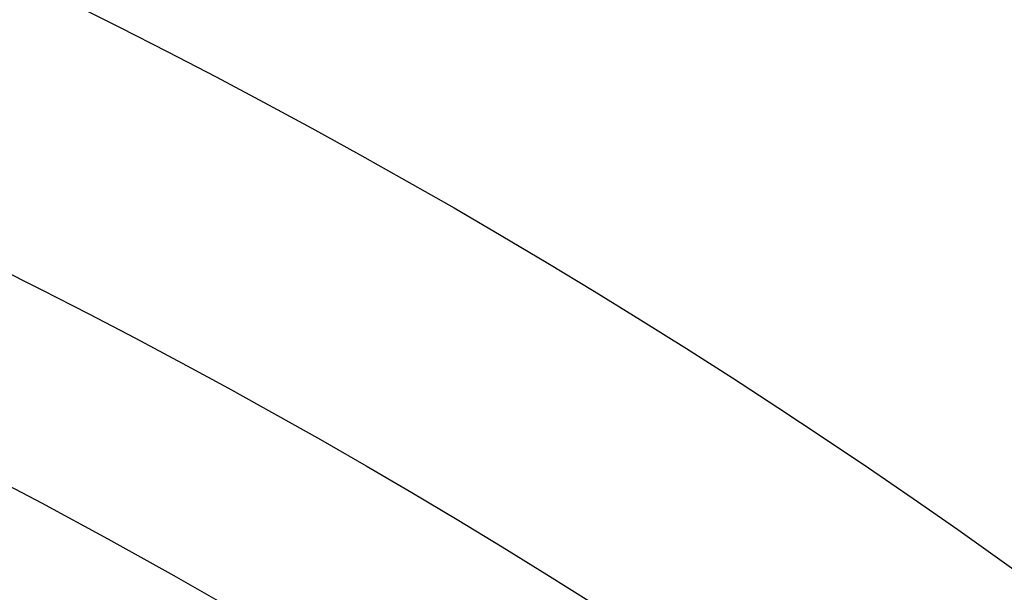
# Model space of a CAD drawing. Extents: x 16051 to 17254, y -2088 to -1046.
# Tile 24 of 62: x 16672.48 to 16679.38, y -1667.23 to -1663.22. Entities that reach past the tile are written whole.
import ezdxf

# ---------------------------------------------------------------- set-up
doc = ezdxf.new("R2010")
doc.units = 0
doc.layers.get('0').update_dxf_attribs({"linetype": 'CONTINUOUS'})
doc.layers.add('COLOR', color=7, linetype='CONTINUOUS')

msp = doc.modelspace()

# ---------------------------------------------------------------- linework, layer by layer
at = {"extrusion": (-0.2249510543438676, 1.452188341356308e-14, 0.9743700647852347)}
msp.add_lwpolyline([(1664.039516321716, 16302.87175722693), (1663.564101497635, 16302.53663956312), (1663.09093803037, 16302.1974482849), (1662.620075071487, 16301.85420677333), (1662.151561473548, 16301.50693923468), (1661.685445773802, 16301.15567069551), (1661.221776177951, 16300.80042699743), (1660.760600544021, 16300.44123479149), (1660.301966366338, 16300.07812153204), (1659.84592075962, 16299.71111547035), (1659.3925104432, 16299.34024564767), (1658.941781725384, 16298.96554188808), (1658.493780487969, 16298.58703479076), (1658.048552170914, 16298.20475572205), (1657.606141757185, 16297.81873680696), (1657.166593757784, 16297.42901092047), (1656.729952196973, 16297.03561167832), (1656.296260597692, 16296.63857342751), (1655.865561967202, 16296.2379312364), (1655.437898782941, 16295.83372088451), (1655.01331297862, 16295.42597885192), (1654.591845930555, 16295.0147423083), (1654.173538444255, 16294.60004910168), (1653.75843074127, 16294.18193774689), (1653.346562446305, 16293.76044741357), (1652.937972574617, 16293.33561791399), (1652.532699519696, 16292.90748969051), (1652.130781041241, 16292.47610380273), (1651.732254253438, 16292.0415019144), (1651.337155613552, 16291.60372627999), (1650.94552091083, 16291.16281973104), (1650.557385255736, 16290.71882566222), (1650.172783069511, 16290.27178801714), (1649.79174807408, 16289.82175127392), (1649.414313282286, 16289.36876043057), (1649.040510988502, 16288.91286099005), (1648.670372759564, 16288.45409894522), (1648.303929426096, 16287.99252076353), (1647.941211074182, 16287.52817337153), (1647.582247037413, 16287.0611041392), (1647.227065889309, 16286.59136086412), (1646.875695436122, 16286.1189917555), (1646.528162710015, 16285.64404541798), (1646.184493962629, 16285.16657083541), (1645.84471465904, 16284.6866173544), (1645.508849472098, 16284.20423466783), (1645.176922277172, 16283.71947279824), (1644.848956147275, 16283.23238208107), (1644.524973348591, 16282.74301314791), (1644.204995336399, 16282.25141690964), (1643.889042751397, 16281.75764453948), (1643.577135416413, 16281.26174745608), (1643.269292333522, 16280.76377730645), (1642.965531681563, 16280.26378594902), (1642.665870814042, 16279.76182543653), (1642.370326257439, 16279.25794799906), (1642.078913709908, 16278.752206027), (1641.791648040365, 16278.24465205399), (1641.508543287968, 16277.73533874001), (1641.229612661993, 16277.22431885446), (1640.954868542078, 16276.71164525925), (1640.684322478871, 16276.19737089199), (1640.417985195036, 16275.6815487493), (1640.155866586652, 16275.16423187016), (1639.897975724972, 16274.64547331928), (1639.644320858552, 16274.12532617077), (1639.394909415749, 16273.6038434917), (1639.149748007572, 16273.08107832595), (1638.90884243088, 16272.55708367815), (1638.672197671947, 16272.0319124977), (1638.439817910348, 16271.50561766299), (1638.211706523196, 16270.97825196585), (1637.987866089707, 16270.449868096), (1637.768298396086, 16269.92051862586), (1637.553004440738, 16269.39025599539), (1637.341984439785, 16268.85913249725), (1637.135237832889, 16268.32720026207), (1636.932763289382, 16267.79451124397), (1636.734558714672, 16267.26111720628), (1636.540621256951, 16266.72706970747), (1636.350947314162, 16266.19242008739), (1636.165532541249, 16265.65721945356), (1635.984371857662, 16265.12151866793), (1635.807459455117, 16264.5853683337), (1635.6347888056, 16264.04881878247), (1635.466352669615, 16263.51192006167), (1635.302143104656, 16262.97472192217), (1635.142151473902, 16262.43727380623), (1634.986368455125, 16261.89962483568), (1634.834784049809, 16261.36182380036), (1634.68738759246, 16260.8239191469), (1634.544167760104, 16260.28595896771), (1634.405112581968, 16259.74799099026), (1634.270209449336, 16259.21006256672), (1634.139445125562, 16258.67222066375), (1634.012805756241, 16258.13451185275), (1633.89027687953, 16257.59698230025), (1633.771843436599, 16257.05967775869), (1633.657489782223, 16256.52264355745), (1633.547199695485, 16255.98592459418), (1633.440956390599, 16255.44956532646), (1633.338742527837, 16254.91360976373), (1633.24054022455, 16254.37810145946), (1633.146331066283, 16253.84308350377), (1633.056096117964, 16253.30859851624), (1632.969815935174, 16252.77468863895), (1632.887470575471, 16252.24139553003), (1632.809039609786, 16251.70876035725), (1632.734502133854, 16251.17682379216), (1632.663836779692, 16250.6456260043), (1632.597021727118, 16250.11520665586), (1632.534034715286, 16249.58560489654), (1632.474853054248, 16249.05685935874), (1632.419453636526, 16248.52900815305), (1632.367812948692, 16248.00208886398), (1632.31990708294, 16247.47613854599), (1632.275711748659, 16246.95119371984), (1632.235202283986, 16246.42729036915), (1632.19835366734, 16245.90446393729), (1632.165140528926, 16245.38274932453), (1632.135537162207, 16244.86218088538), (1632.109517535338, 16244.34279242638), (1632.087055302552, 16243.8246172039), (1632.068123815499, 16243.30768792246), (1632.052696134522, 16242.79203673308), (1632.040745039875, 16242.27769523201), (1632.032243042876, 16241.7646944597), (1632.027162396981, 16241.25306489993), (1632.025475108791, 16240.74283647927), (1632.027222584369, 16240.22358770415), (1632.032484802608, 16239.70288842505), (1632.041291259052, 16239.18077019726), (1632.053671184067, 16238.65726517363), (1632.069653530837, 16238.13240610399), (1632.089266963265, 16237.60622633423), (1632.112539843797, 16237.07875980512), (1632.139500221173, 16236.55004105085), (1632.170175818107, 16236.02010519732), (1632.204594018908, 16235.48898796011), (1632.242781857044, 16234.95672564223), (1632.284766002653, 16234.42335513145), (1632.330572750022, 16233.8889138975), (1632.380228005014, 16233.35343998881), (1632.433757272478, 16232.81697202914), (1632.491185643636, 16232.27954921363), (1632.552537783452, 16231.74121130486), (1632.617837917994, 16231.20199862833), (1632.687109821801, 16230.6619520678), (1632.760376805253, 16230.12111306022), (1632.837661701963, 16229.57952359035), (1632.918986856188, 16229.03722618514), (1633.004374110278, 16228.49426390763), (1633.093844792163, 16227.95068035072), (1633.18741970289, 16227.40651963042), (1633.285119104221, 16226.86182637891), (1633.386962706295, 16226.31664573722), (1633.492969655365, 16225.77102334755), (1633.603158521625, 16225.22500534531), (1633.717547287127, 16224.67863835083), (1633.836153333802, 16224.13196946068), (1633.958993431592, 16223.58504623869), (1634.086083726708, 16223.03791670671), (1634.217439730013, 16222.4906293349), (1634.353076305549, 16221.94323303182), (1634.493007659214, 16221.3957771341), (1634.637247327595, 16220.84831139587), (1634.785808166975, 16220.30088597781), (1634.938702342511, 16219.75355143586), (1635.095941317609, 16219.2063587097), (1635.257535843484, 16218.65935911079), (1635.423495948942, 16218.11260431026), (1635.593830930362, 16217.56614632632), (1635.768549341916, 16217.02003751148), (1635.947658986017, 16216.47433053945), (1636.131166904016, 16215.92907839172), (1636.319079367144, 16215.38433434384), (1636.51140186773, 16214.84015195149), (1636.708139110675, 16214.29658503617), (1636.90929500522, 16213.75368767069), (1637.114872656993, 16213.21151416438), (1637.324874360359, 16212.670119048), (1637.539301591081, 16212.12955705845), (1637.758154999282, 16211.58988312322), (1637.981434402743, 16211.05115234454), (1638.209138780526, 16210.51341998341), (1638.441266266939, 16209.97674144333), (1638.677814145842, 16209.4411722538), (1638.918778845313, 16208.90676805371), (1639.164155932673, 16208.37358457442), (1639.413940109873, 16207.84167762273), (1639.668125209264, 16207.31110306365), (1639.926704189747, 16206.78191680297), (1640.189669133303, 16206.25417476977), (1640.457011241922, 16205.72793289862), (1640.728720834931, 16205.20324711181), (1641.004787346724, 16204.68017330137), (1641.285199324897, 16204.15876731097), (1641.569944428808, 16203.63908491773), (1641.859009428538, 16203.12118181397), (1642.152380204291, 16202.60511358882), (1642.450041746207, 16202.09093570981), (1642.751978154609, 16201.57870350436), (1643.058172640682, 16201.0684721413), (1643.368607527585, 16200.56029661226), (1643.683264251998, 16200.05423171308), (1644.002123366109, 16199.55033202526), (1644.32516454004, 16199.04865189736), (1644.652366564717, 16198.5492454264), (1644.983707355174, 16198.05216643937), (1645.319163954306, 16197.55746847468), (1645.658712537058, 16197.06520476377), (1646.002328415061, 16196.5754282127), (1646.349986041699, 16196.08819138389), (1646.701659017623, 16195.6035464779), (1647.057320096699, 16195.12154531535), (1647.416941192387, 16194.64223931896), (1647.78049338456, 16194.16567949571), (1648.147946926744, 16193.69191641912), (1648.519271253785, 16193.22100021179), (1648.894434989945, 16192.75298052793), (1649.27340595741, 16192.2879065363), (1649.656151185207, 16191.82582690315), (1650.042636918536, 16191.36678977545), (1650.432828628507, 16190.91084276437), (1650.826691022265, 16190.45803292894), (1651.22418805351, 16190.00840675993), (1651.625282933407, 16189.5620101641), (1652.029938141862, 16189.11888844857), (1652.43811543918, 16188.67908630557), (1652.849775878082, 16188.24264779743), (1653.264879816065, 16187.80961634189), (1653.683386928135, 16187.38003469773), (1654.105256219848, 16186.95394495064), (1654.530446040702, 16186.53138849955), (1654.95891409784, 16186.11240604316), (1655.390617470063, 16185.69703756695), (1655.825512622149, 16185.28532233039), (1656.263555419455, 16184.87729885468), (1656.704701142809, 16184.47300491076), (1657.148904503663, 16184.07247750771), (1657.596119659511, 16183.67575288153), (1658.046300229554, 16183.2828664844), (1658.499399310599, 16182.89385297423), (1658.955369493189, 16182.50874620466), (1659.414162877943, 16182.12757921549), (1659.8757310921, 16181.75038422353), (1660.340025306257, 16181.37719261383), (1660.806996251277, 16181.0080349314), (1661.276594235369, 16180.64294087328), (1661.748769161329, 16180.28193928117), (1662.223470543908, 16179.92505813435), (1662.700647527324, 16179.5723245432), (1663.180248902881, 16179.22376474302), (1663.662223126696, 16178.8794040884), (1664.146518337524, 16178.539267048), (1664.633082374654, 16178.2033771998), (1665.121862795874, 16177.87175722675)], dxfattribs=at)
at = {"extrusion": (-0.2249510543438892, -6.865564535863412e-14, 0.9743700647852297)}
msp.add_lwpolyline([(1663.281898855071, 16177.87175722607), (1662.815968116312, 16178.20908077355), (1662.352308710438, 16178.55034051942), (1661.890967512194, 16178.89551269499), (1661.431991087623, 16179.24457275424), (1660.975425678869, 16179.59749537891), (1660.521317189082, 16179.95425448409), (1660.069711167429, 16180.31482322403), (1659.620652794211, 16180.67917399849), (1659.174186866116, 16181.04727845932), (1658.730357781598, 16181.41910751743), (1658.289209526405, 16181.79463135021), (1657.850785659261, 16182.17381940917), (1657.41512929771, 16182.55664042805), (1656.98228310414, 16182.94306243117), (1656.552289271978, 16183.33305274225), (1656.125189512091, 16183.72657799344), (1655.70102503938, 16184.12360413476), (1655.279836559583, 16184.52409644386), (1654.861664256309, 16184.92801953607), (1654.446547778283, 16185.33533737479), (1654.034526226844, 16185.7460132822), (1653.625638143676, 16186.16000995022), (1653.219921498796, 16186.57728945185), (1652.817413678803, 16186.99781325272), (1652.418151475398, 16187.42154222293), (1652.022171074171, 16187.84843664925), (1651.62950804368, 16188.27845624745), (1651.240197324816, 16188.711560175), (1650.854273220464, 16189.14770704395), (1650.471769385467, 16189.58685493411), (1650.092718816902, 16190.02896140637), (1649.717153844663, 16190.47398351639), (1649.345106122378, 16190.92187782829), (1648.976606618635, 16191.3726004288), (1648.611685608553, 16191.82610694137), (1648.250372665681, 16192.28235254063), (1647.892696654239, 16192.74129196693), (1647.538685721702, 16193.20287954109), (1647.188367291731, 16193.66706917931), (1646.841768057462, 16194.13381440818), (1646.498913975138, 16194.60306837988), (1646.159830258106, 16195.07478388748), (1645.824541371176, 16195.54891338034), (1645.493071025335, 16196.02540897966), (1645.165442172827, 16196.50422249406), (1644.841677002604, 16196.98530543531), (1644.521796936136, 16197.46860903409), (1644.205822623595, 16197.95408425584), (1643.893773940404, 16198.44168181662), (1643.585669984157, 16198.93135219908), (1643.2815290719, 16199.42304566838), (1642.981368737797, 16199.91671228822), (1642.685205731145, 16200.41230193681), (1642.393056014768, 16200.90976432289), (1642.104934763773, 16201.40904900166), (1641.820856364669, 16201.91010539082), (1641.540834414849, 16202.41288278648), (1641.264881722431, 16202.91733037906), (1640.993010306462, 16203.42339726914), (1640.725231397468, 16203.93103248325), (1640.461555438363, 16204.44018498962), (1640.201992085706, 16204.95080371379), (1639.946550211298, 16205.46283755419), (1639.695237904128, 16205.97623539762), (1639.448062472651, 16206.49094613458), (1639.205030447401, 16207.00691867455), (1638.966147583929, 16207.52410196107), (1638.731418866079, 16208.04244498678), (1638.500848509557, 16208.56189680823), (1638.274439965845, 16209.08240656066), (1638.052195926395, 16209.60392347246), (1637.834118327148, 16210.12639687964), (1637.620208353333, 16210.64977624), (1637.410466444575, 16211.17401114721), (1637.204892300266, 16211.69905134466), (1637.003484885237, 16212.22484673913), (1636.806242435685, 16212.75134741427), (1636.613162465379, 16213.27850364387), (1636.424241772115, 16213.80626590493), (1636.239476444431, 16214.33458489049), (1636.058861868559, 16214.86341152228), (1635.882392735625, 16215.39269696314), (1635.710063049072, 16215.92239262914), (1635.541866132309, 16216.45245020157), (1635.377794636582, 16216.98282163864), (1635.217840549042, 16217.51345918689), (1635.061995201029, 16218.04431539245), (1634.910249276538, 16218.57534311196), (1634.762592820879, 16219.10649552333), (1634.619015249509, 16219.63772613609), (1634.479505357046, 16220.16898880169), (1634.344051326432, 16220.70023772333), (1634.212640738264, 16221.23142746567), (1634.085260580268, 16221.7625129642), (1633.96189725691, 16222.29344953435), (1633.84253659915, 16222.82419288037), (1633.727163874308, 16223.35469910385), (1633.615763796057, 16223.88492471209), (1633.508320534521, 16224.41482662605), (1633.40481772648, 16224.94436218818), (1633.305238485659, 16225.47348916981), (1633.209565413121, 16226.00216577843), (1633.117780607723, 16226.53035066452), (1633.029865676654, 16227.05800292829), (1632.945801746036, 16227.58508212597), (1632.865569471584, 16228.11154827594), (1632.789149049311, 16228.63736186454), (1632.716520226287, 16229.16248385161), (1632.647662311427, 16229.68687567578), (1632.58255418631, 16230.21049925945), (1632.521174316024, 16230.73331701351), (1632.463500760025, 16231.25529184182), (1632.409511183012, 16231.77638714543), (1632.359182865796, 16232.29656682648), (1632.312492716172, 16232.81579529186), (1632.269417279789, 16233.33403745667), (1632.229932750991, 16233.85125874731), (1632.19401498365, 16234.36742510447), (1632.161639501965, 16234.88250298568), (1632.132781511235, 16235.3964593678), (1632.10741590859, 16235.9092617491), (1632.08551729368, 16236.42087815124), (1632.067059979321, 16236.9312771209), (1632.052018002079, 16237.44042773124), (1632.040365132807, 16237.94829958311), (1632.032074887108, 16238.45486280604), (1632.027120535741, 16238.96008805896), (1632.025475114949, 16239.46394653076), (1632.027267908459, 16239.98988506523), (1632.032666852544, 16240.5173112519), (1632.041702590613, 16241.04619228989), (1632.054405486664, 16241.57649474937), (1632.070805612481, 16242.10818457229), (1632.09093273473, 16242.6412270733), (1632.11481630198, 16243.17558694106), (1632.142485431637, 16243.71122823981), (1632.173968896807, 16244.24811441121), (1632.20929511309, 16244.78620827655), (1632.248492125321, 16245.32547203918), (1632.291587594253, 16245.86586728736), (1632.338608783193, 16246.40735499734), (1632.389582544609, 16246.94989553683), (1632.444535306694, 16247.49344866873), (1632.503493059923, 16248.03797355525), (1632.566481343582, 16248.58342876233), (1632.633525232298, 16249.12977226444), (1632.704649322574, 16249.67696144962), (1632.779877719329, 16250.224953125), (1632.859234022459, 16250.77370352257), (1632.94274131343, 16251.32316830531), (1633.030422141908, 16251.87330257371), (1633.122298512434, 16252.4240608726), (1633.218391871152, 16252.97539719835), (1633.318723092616, 16253.52726500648), (1633.423312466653, 16254.07961721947), (1633.532179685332, 16254.63240623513), (1633.645343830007, 16255.18558393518), (1633.762823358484, 16255.73910169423), (1633.884636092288, 16256.29291038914), (1634.010799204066, 16256.84696040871), (1634.141329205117, 16257.40120166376), (1634.276241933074, 16257.95558359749), (1634.415552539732, 16258.51005519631), (1634.559275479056, 16259.06456500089), (1634.707424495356, 16259.61906111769), (1634.860012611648, 16260.17349123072), (1635.017052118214, 16260.72780261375), (1635.178554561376, 16261.28194214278), (1635.344530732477, 16261.83585630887), (1635.514990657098, 16262.38949123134), (1635.689943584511, 16262.94279267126), (1635.869397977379, 16263.4957060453), (1636.05336150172, 16264.04817643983), (1636.241841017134, 16264.60014862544), (1636.434842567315, 16265.15156707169), (1636.632371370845, 16265.70237596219), (1636.834431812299, 16266.25251920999), (1637.041027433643, 16266.80194047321), (1637.25216092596, 16267.35058317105), (1637.467834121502, 16267.89839049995), (1637.688047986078, 16268.44530545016), (1637.91280261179, 16268.99127082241), (1638.142097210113, 16269.53622924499), (1638.375930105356, 16270.08012319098), (1638.614298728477, 16270.62289499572), (1638.857199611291, 16271.16448687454), (1639.104628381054, 16271.70484094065), (1639.356579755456, 16272.24389922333), (1639.613047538, 16272.78160368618), (1639.874024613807, 16273.31789624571), (1640.139502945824, 16273.85271878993), (1640.409473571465, 16274.38601319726), (1640.683926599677, 16274.91772135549), (1640.962851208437, 16275.44778518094), (1641.246235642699, 16275.97614663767), (1641.534067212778, 16276.50274775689), (1641.826332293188, 16277.0275306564), (1642.123016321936, 16277.5504375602), (1642.424103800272, 16278.07141081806), (1642.729578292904, 16278.59039292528), (1643.039422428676, 16279.1073265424), (1643.353617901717, 16279.62215451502), (1643.672145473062, 16280.13481989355), (1643.994984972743, 16280.64526595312), (1644.322115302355, 16281.1534362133), (1644.653514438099, 16281.65927445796), (1644.989159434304, 16282.16272475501), (1645.329026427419, 16282.6637314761), (1645.673090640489, 16283.1622393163), (1646.021326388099, 16283.6581933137), (1646.373707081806, 16284.15153886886), (1646.730205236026, 16284.64222176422), (1647.090792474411, 16285.13018818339), (1647.455439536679, 16285.61538473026), (1647.824116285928, 16286.09775844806), (1648.196791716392, 16286.57725683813), (1648.573433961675, 16287.05382787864), (1648.954010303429, 16287.52742004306), (1649.338487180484, 16287.99798231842), (1649.726830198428, 16288.46546422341), (1650.119004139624, 16288.92981582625), (1650.514972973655, 16289.39098776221), (1650.91469986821, 16289.84893125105), (1651.318147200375, 16290.30359811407), (1651.725276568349, 16290.75494079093), (1652.136048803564, 16291.20291235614), (1652.550423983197, 16291.64746653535), (1652.968361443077, 16292.08855772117), (1653.389819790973, 16292.52614098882), (1653.814756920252, 16292.96017211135), (1654.243130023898, 16293.39060757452), (1654.674895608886, 16293.81740459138), (1655.110009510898, 16294.2405211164), (1655.54842690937, 16294.65991585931), (1655.990102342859, 16295.07554829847), (1656.434989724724, 16295.48737869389), (1656.883042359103, 16295.89536809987), (1657.334212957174, 16296.29947837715), (1657.7884536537, 16296.69967220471), (1658.24571602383, 16297.0959130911), (1658.70595110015, 16297.48816538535), (1659.169109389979, 16297.87639428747), (1659.635140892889, 16298.26056585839), (1660.103995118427, 16298.64064702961), (1660.575621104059, 16299.01660561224), (1661.049967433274, 16299.38841030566), (1661.526982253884, 16299.75603070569), (1662.006613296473, 16300.11943731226), (1662.48880789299, 16300.47860153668), (1662.973512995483, 16300.83349570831), (1663.460675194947, 16301.18409308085), (1663.950240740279, 16301.53036783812), (1664.442155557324, 16301.87229509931), (1664.936365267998, 16302.20985092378), (1665.43281520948, 16302.54301231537), (1665.931450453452, 16302.87175722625)], dxfattribs=at)
at = {"extrusion": (-0.2249510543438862, -8.650935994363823e-14, 0.9743700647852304)}
msp.add_lwpolyline([(1669.489704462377, 16177.87175722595), (1668.979154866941, 16178.18072562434), (1668.470609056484, 16178.49439034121), (1667.964127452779, 16178.81273240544), (1667.45977028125, 16179.13573177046), (1666.957597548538, 16179.46336731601), (1666.457669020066, 16179.79561685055), (1665.960044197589, 16180.13245711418), (1665.464782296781, 16180.47386378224), (1664.971942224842, 16180.81981146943), (1664.481582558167, 16181.17027373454), (1663.993761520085, 16181.52522308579), (1663.508536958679, 16181.88463098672), (1663.02596632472, 16182.24846786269), (1662.546106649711, 16182.616703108), (1662.06901452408, 16182.98930509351), (1661.594746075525, 16183.36624117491), (1661.123356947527, 16183.74747770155), (1660.65490227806, 16184.13298002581), (1660.189436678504, 16184.52271251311), (1659.727014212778, 16184.91663855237), (1659.267688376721, 16185.31472056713), (1658.811512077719, 16185.71692002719), (1658.358537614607, 16186.12319746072), (1657.908816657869, 16186.53351246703), (1657.462400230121, 16186.94782372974), (1657.019338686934, 16187.36608903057), (1656.579681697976, 16187.78826526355), (1656.143478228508, 16188.21430844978), (1655.710776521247, 16188.64417375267), (1655.281624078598, 16189.07781549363), (1654.856067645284, 16189.51518716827), (1654.434153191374, 16189.95624146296), (1654.015925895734, 16190.40093027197), (1653.601430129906, 16190.84920471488), (1653.190709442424, 16191.30101515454), (1652.783806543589, 16191.75631121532), (1652.38076329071, 16192.21504180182), (1651.98162067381, 16192.67715511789), (1651.58641880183, 16193.14259868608), (1651.19519688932, 16193.61131936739), (1650.807993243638, 16194.08326338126), (1650.424845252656, 16194.55837632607), (1650.045789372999, 16195.03660319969), (1649.670861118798, 16195.51788842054), (1649.30009505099, 16196.00217584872), (1648.933524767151, 16196.48940880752), (1648.571182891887, 16196.97953010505), (1648.213101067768, 16197.47248205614), (1647.859309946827, 16197.96820650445), (1647.509839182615, 16198.46664484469), (1647.164717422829, 16198.96773804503), (1646.823972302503, 16199.47142666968), (1646.48763043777, 16199.97765090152), (1646.155717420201, 16200.4863505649), (1645.82825781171, 16200.99746514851), (1645.505275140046, 16201.51093382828), (1645.186791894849, 16202.02669549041), (1644.87282952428, 16202.54468875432), (1644.563408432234, 16203.06485199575), (1644.258547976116, 16203.58712336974), (1643.958266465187, 16204.11144083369), (1643.66258115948, 16204.63774217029), (1643.371508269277, 16205.1659650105), (1643.085062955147, 16205.69604685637), (1642.803259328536, 16206.22792510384), (1642.526110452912, 16206.7615370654), (1642.253628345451, 16207.29681999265), (1641.985823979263, 16207.83371109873), (1641.722707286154, 16208.3721475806), (1641.464287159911, 16208.91206664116), (1641.210571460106, 16209.45340551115), (1640.961567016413, 16209.99610147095), (1640.717279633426, 16210.54009187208), (1640.477714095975, 16211.08531415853), (1640.242874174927, 16211.63170588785), (1640.012762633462, 16212.17920475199), (1639.787381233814, 16212.72774859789), (1639.566730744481, 16213.27727544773), (1639.350810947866, 16213.82772351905), (1639.139620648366, 16214.37903124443), (1638.933157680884, 16214.9311372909), (1638.731418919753, 16215.48398057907), (1638.534400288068, 16216.03750030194), (1638.342096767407, 16216.59163594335), (1638.154502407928, 16217.14632729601), (1637.971610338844, 16217.70151447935), (1637.793412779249, 16218.25713795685), (1637.619901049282, 16218.8131385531), (1637.451065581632, 16219.36945747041), (1637.286895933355, 16219.92603630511), (1637.127380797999, 16220.48281706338), (1636.972508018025, 16221.03974217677), (1636.822264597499, 16221.59675451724), (1636.676636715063, 16222.15379741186), (1636.535609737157, 16222.71081465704), (1636.399168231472, 16223.26775053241), (1636.267295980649, 16223.82454981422), (1636.139975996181, 16224.38115778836), (1636.017190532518, 16224.93752026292), (1635.89892110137, 16225.49358358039), (1635.785148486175, 16226.04929462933), (1635.675852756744, 16226.60460085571), (1635.571013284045, 16227.15945027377), (1635.470608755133, 16227.71379147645), (1635.374617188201, 16228.26757364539), (1635.283015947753, 16228.82074656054), (1635.195781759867, 16229.37326060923), (1635.112890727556, 16229.92506679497), (1635.0343183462, 16230.47611674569), (1634.960039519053, 16231.02636272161), (1634.890028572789, 16231.57575762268), (1634.824259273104, 16232.12425499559), (1634.762704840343, 16232.67180904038), (1634.705337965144, 16233.21837461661), (1634.652130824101, 16233.76390724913), (1634.603055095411, 16234.30836313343), (1634.558081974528, 16234.85169914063), (1634.517182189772, 16235.39387282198), (1634.480326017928, 16235.9348424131), (1634.447483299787, 16236.47456683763), (1634.418623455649, 16237.01300571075), (1634.39371550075, 16237.55011934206), (1634.372728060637, 16238.08586873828), (1634.35562938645, 16238.62021560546), (1634.34238737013, 16239.15312235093), (1634.332969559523, 16239.68455208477), (1634.327343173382, 16240.214468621), (1634.325475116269, 16240.74283647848), (1634.327274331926, 16241.26137739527), (1634.332692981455, 16241.78141063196), (1634.341762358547, 16242.30290266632), (1634.354513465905, 16242.8258193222), (1634.370977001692, 16243.35012577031), (1634.391183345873, 16243.87578652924), (1634.415162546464, 16244.40276546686), (1634.442944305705, 16244.931025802), (1634.474557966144, 16245.46053010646), (1634.510032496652, 16245.99124030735), (1634.549396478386, 16246.52311768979), (1634.592678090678, 16247.05612289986), (1634.639905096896, 16247.59021594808), (1634.691104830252, 16248.12535621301), (1634.746304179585, 16248.66150244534), (1634.805529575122, 16249.19861277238), (1634.868806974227, 16249.73664470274), (1634.93616184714, 16250.27555513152), (1635.007619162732, 16250.81530034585), (1635.083203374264, 16251.35583603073), (1635.162938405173, 16251.89711727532), (1635.246847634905, 16252.43909857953), (1635.334953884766, 16252.98173386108), (1635.427279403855, 16253.52497646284), (1635.523845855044, 16254.06877916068), (1635.624674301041, 16254.61309417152), (1635.729785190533, 16255.15787316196), (1635.839198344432, 16255.70306725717), (1635.952932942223, 16256.24862705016), (1636.071007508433, 16256.79450261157), (1636.193439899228, 16257.34064349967), (1636.320247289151, 16257.88699877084), (1636.451446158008, 16258.43351699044), (1636.587052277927, 16258.98014624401), (1636.727080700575, 16259.52683414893), (1636.871545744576, 16260.07352786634), (1637.020460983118, 16260.62017411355), (1637.173839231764, 16261.16671917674), (1637.331692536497, 16261.71310892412), (1637.494032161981, 16262.25928881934), (1637.66086858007, 16262.80520393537), (1637.832211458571, 16263.35079896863), (1638.008069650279, 16263.89601825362), (1638.188451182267, 16264.44080577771), (1638.373363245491, 16264.98510519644), (1638.562812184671, 16265.52885984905), (1638.756803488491, 16266.07201277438), (1638.955341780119, 16266.6145067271), (1639.158430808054, 16267.15628419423), (1639.366073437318, 16267.69728741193), (1639.578271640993, 16268.23745838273), (1639.795026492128, 16268.77673889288), (1640.016338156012, 16269.31507053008), (1640.242205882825, 16269.85239470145), (1640.472628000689, 16270.38865265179), (1640.70760190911, 16270.92378548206), (1640.947124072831, 16271.45773416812), (1641.191190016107, 16271.99043957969), (1641.439794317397, 16272.52184249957), (1641.692930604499, 16273.05188364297), (1641.950591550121, 16273.58050367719), (1642.2127688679, 16274.10764324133), (1642.479453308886, 16274.6332429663), (1642.750634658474, 16275.15724349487), (1643.026301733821, 16275.67958550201), (1643.306442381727, 16276.20020971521), (1643.591043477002, 16276.71905693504), (1643.880090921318, 16277.23606805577), (1644.173569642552, 16277.75118408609), (1644.471463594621, 16278.26434616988), (1644.773755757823, 16278.77549560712), (1645.080428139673, 16279.28457387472), (1645.391461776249, 16279.79152264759), (1645.706836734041, 16280.29628381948), (1646.026532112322, 16280.79879952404), (1646.350526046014, 16281.29901215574), (1646.67879570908, 16281.79686439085), (1647.011317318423, 16282.29229920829), (1647.348066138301, 16282.78525991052), (1647.689016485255, 16283.27569014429), (1648.034141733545, 16283.76353392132), (1648.383414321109, 16284.24873563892), (1648.736805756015, 16284.73124010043), (1649.094286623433, 16285.21099253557), (1649.455826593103, 16285.68793862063), (1649.821394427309, 16286.16202449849), (1650.190957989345, 16286.63319679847), (1650.564484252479, 16287.10140265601), (1650.941939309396, 16287.56658973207), (1651.323288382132, 16288.02870623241), (1651.708495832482, 16288.48770092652), (1652.097525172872, 16288.9435231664), (1652.490339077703, 16289.39612290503), (1652.886899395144, 16289.8454507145), (1653.287167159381, 16290.29145780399), (1653.691102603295, 16290.73409603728), (1654.098665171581, 16291.17331795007), (1654.509813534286, 16291.60907676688), (1654.924505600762, 16292.04132641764), (1655.342698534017, 16292.47002155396), (1655.764348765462, 16292.89511756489), (1656.189412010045, 16293.31657059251), (1656.617843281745, 16293.7343375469), (1657.049596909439, 16294.14837612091), (1657.484626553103, 16294.55864480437), (1657.922885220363, 16294.96510289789), (1658.364325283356, 16295.36771052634), (1658.808898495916, 16295.76642865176), (1659.256556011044, 16296.16121908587), (1659.707248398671, 16296.55204450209), (1660.160925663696, 16296.93886844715), (1660.617537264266, 16297.32165535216), (1661.077032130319, 16297.70037054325), (1661.53935868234, 16298.07498025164), (1662.004464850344, 16298.44545162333), (1662.472298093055, 16298.81175272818), (1662.942805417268, 16299.17385256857), (1663.415933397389, 16299.53172108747), (1663.891628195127, 16299.88532917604), (1664.369835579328, 16300.23464868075), (1664.85050094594, 16300.5796524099), (1665.333569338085, 16300.92031413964), (1665.81898546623, 16301.25660861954), (1666.306693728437, 16301.58851157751), (1666.796638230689, 16301.9159997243), (1667.288762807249, 16302.23905075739), (1667.78301104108, 16302.55764336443), (1668.279326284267, 16302.87175722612)], dxfattribs=at)
at = {"extrusion": (-0.224951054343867, 3.122427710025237e-15, 0.9743700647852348)}
msp.add_lwpolyline([(1669.796703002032, 16302.51798640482), (1669.282589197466, 16302.21039710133), (1668.770461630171, 16301.8980565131), (1668.26038168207, 16301.58098323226), (1667.752410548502, 16301.2591969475), (1667.246609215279, 16300.93271844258), (1666.743038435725, 16300.60156959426), (1666.241758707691, 16300.26577336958), (1665.742830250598, 16299.92535382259), (1665.246312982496, 16299.58033609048), (1664.752266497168, 16299.23074638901), (1664.260750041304, 16298.87661200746), (1663.771822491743, 16298.51796130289), (1663.285542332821, 16298.1548236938), (1662.801967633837, 16297.78722965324), (1662.32115602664, 16297.41521070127), (1661.843164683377, 16297.03879939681), (1661.368050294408, 16296.65802932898), (1660.895869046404, 16296.27293510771), (1660.426676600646, 16295.88355235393), (1659.960528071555, 16295.48991768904), (1659.497478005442, 16295.09206872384), (1659.037580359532, 16294.690044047), (1658.580888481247, 16294.28388321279), (1658.127455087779, 16293.87362672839), (1657.677332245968, 16293.45931604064), (1657.230571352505, 16293.04099352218), (1656.78722311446, 16292.61870245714), (1656.347337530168, 16292.19248702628), (1655.910963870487, 16291.76239229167), (1655.478150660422, 16291.32846418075), (1655.048945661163, 16290.89074947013), (1654.623395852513, 16290.44929576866), (1654.201547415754, 16290.00415150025), (1653.783445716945, 16289.55536588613), (1653.369135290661, 16289.10298892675), (1652.958659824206, 16288.64707138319), (1652.55206214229, 16288.18766475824), (1652.14938419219, 16287.72482127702), (1651.750667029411, 16287.25859386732), (1651.355950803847, 16286.7890361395), (1650.965274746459, 16286.31620236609), (1650.578677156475, 16285.84014746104), (1650.196195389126, 16285.36092695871), (1649.81786584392, 16284.8785969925), (1649.443723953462, 16284.3932142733), (1649.073804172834, 16283.90483606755), (1648.708139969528, 16283.41352017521), (1648.346763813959, 16282.9193249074), (1647.989707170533, 16282.42230906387), (1647.637000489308, 16281.9225319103), (1647.28867319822, 16281.42005315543), (1646.944753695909, 16280.91493292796), (1646.605269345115, 16280.40723175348), (1646.270246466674, 16279.89701053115), (1645.939710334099, 16279.3843305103), (1645.613685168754, 16278.86925326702), (1645.292194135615, 16278.35184068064), (1644.975259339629, 16277.83215491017), (1644.662901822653, 16277.31025837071), (1644.355141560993, 16276.78621370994), (1644.051997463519, 16276.26008378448), (1643.753487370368, 16275.73193163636), (1643.459628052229, 16275.2018204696), (1643.170435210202, 16274.66981362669), (1642.885923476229, 16274.13597456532), (1642.606106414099, 16273.60036683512), (1642.330996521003, 16273.06305405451), (1642.060605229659, 16272.52409988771), (1641.794942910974, 16271.98356802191), (1641.534018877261, 16271.44152214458), (1641.277841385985, 16270.89802592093), (1641.026417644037, 16270.35314297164), (1640.779753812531, 16269.80693685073), (1640.537855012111, 16269.25947102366), (1640.300725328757, 16268.71080884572), (1640.068367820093, 16268.16101354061), (1639.840784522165, 16267.6101481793), (1639.617976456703, 16267.05827565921), (1639.399943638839, 16266.50545868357), (1639.186685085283, 16265.95175974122), (1638.978198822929, 16265.39724108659), (1638.774481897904, 16264.84196472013), (1638.575530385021, 16264.28599236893), (1638.381339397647, 16263.72938546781), (1638.191903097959, 16263.17220514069), (1638.00721470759, 16262.61451218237), (1637.827266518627, 16262.05636704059), (1637.652049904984, 16261.4978297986), (1637.481555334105, 16260.93896015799), (1637.315772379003, 16260.379817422), (1637.154689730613, 16259.8204604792), (1636.998295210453, 16259.26094778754), (1636.84657578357, 16258.70133735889), (1636.69951757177, 16258.14168674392), (1636.557105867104, 16257.58205301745), (1636.419325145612, 16257.02249276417), (1636.286159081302, 16256.4630620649), (1636.157590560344, 16255.90381648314), (1636.033601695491, 16255.34481105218), (1635.914173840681, 16254.78610026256), (1635.799287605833, 16254.22773805), (1635.688922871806, 16253.66977778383), (1635.58305880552, 16253.11227225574), (1635.481673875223, 16252.55527366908), (1635.38474586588, 16251.99883362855), (1635.29225189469, 16251.44300313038), (1635.204168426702, 16250.88783255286), (1635.120471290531, 16250.33337164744), (1635.041135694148, 16249.77966953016), (1634.966136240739, 16249.22677467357), (1634.895446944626, 16248.67473489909), (1634.829041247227, 16248.12359736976), (1634.766892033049, 16247.57340858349), (1634.708971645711, 16247.02421436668), (1634.655251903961, 16246.4760598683), (1634.605704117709, 16245.92898955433), (1634.560299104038, 16245.38304720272), (1634.519007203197, 16244.83827589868), (1634.481798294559, 16244.29471803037), (1634.448641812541, 16243.75241528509), (1634.419506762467, 16243.21140864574), (1634.394361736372, 16242.67173838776), (1634.373174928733, 16242.13344407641), (1634.355914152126, 16241.5965645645), (1634.342546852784, 16241.06113799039), (1634.333040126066, 16240.52720177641), (1634.327360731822, 16239.99479262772), (1634.325475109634, 16239.46394653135), (1634.3272267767, 16238.95230325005), (1634.33250195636, 16238.43920659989), (1634.341330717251, 16237.92468877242), (1634.353742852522, 16237.40878257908), (1634.369767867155, 16236.89152145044), (1634.389434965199, 16236.37293943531), (1634.412773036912, 16235.8530711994), (1634.43981064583, 16235.33195202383), (1634.470576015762, 16234.80961780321), (1634.505097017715, 16234.28610504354), (1634.543401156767, 16233.76145085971), (1634.585515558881, 16233.23569297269), (1634.631466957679, 16232.70886970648), (1634.681281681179, 16232.18101998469), (1634.7349856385, 16231.65218332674), (1634.792604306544, 16231.12239984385), (1634.854162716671, 16230.5917102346), (1634.919685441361, 16230.06015578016), (1634.989196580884, 16229.5277783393), (1635.062719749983, 16228.99462034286), (1635.140278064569, 16228.46072478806), (1635.221894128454, 16227.92613523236), (1635.307590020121, 16227.39089578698), (1635.397387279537, 16226.85505111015), (1635.491306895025, 16226.31864639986), (1635.589369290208, 16225.78172738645), (1635.691594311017, 16225.24434032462), (1635.798001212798, 16224.70653198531), (1635.908608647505, 16224.16834964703), (1636.023434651, 16223.62984108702), (1636.142496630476, 16223.09105457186), (1636.265811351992, 16222.55203884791), (1636.393394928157, 16222.01284313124), (1636.525262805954, 16221.47351709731), (1636.661429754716, 16220.93411087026), (1636.801909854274, 16220.39467501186), (1636.946716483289, 16219.85526051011), (1637.09586230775, 16219.31591876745), (1637.249359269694, 16218.77670158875), (1637.407218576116, 16218.23766116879), (1637.569450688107, 16217.69885007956), (1637.736065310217, 16217.16032125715), (1637.907071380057, 16216.62212798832), (1638.082477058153, 16216.08432389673), (1638.262289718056, 16215.5469629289), (1638.44651593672, 16215.01009933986), (1638.635161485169, 16214.4737876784), (1638.82823131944, 16213.93808277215), (1639.025729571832, 16213.40303971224), (1639.227659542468, 16212.86871383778), (1639.434023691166, 16212.33516072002), (1639.644823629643, 16211.80243614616), (1639.860060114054, 16211.27059610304), (1640.079733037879, 16210.73969676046), (1640.30384142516, 16210.20979445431), (1640.532383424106, 16209.68094566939), (1640.765356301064, 16209.15320702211), (1641.002756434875, 16208.62663524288), (1641.244579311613, 16208.10128715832), (1641.490819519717, 16207.57721967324), (1641.741470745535, 16207.0544897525), (1641.996525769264, 16206.53315440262), (1642.255976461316, 16206.01327065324), (1642.519813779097, 16205.49489553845), (1642.788027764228, 16204.97808607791), (1643.060607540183, 16204.46289925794), (1643.337541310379, 16203.94939201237), (1643.618816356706, 16203.43762120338), (1643.904419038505, 16202.92764360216), (1644.194334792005, 16202.41951586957), (1644.488548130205, 16201.91329453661), (1644.787042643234, 16201.40903598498), (1645.089800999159, 16200.90679642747), (1645.396804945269, 16200.40663188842), (1645.708035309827, 16199.90859818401), (1646.02347200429, 16199.41275090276), (1646.343094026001, 16198.91914538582), (1646.666879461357, 16198.42783670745), (1646.994805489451, 16197.93887965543), (1647.326848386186, 16197.45232871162), (1647.662983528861, 16196.96823803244), (1648.003185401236, 16196.4866614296), (1648.347427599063, 16196.00765235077), (1648.695682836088, 16195.53126386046), (1649.047922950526, 16195.05754862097), (1649.404118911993, 16194.58655887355), (1649.764240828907, 16194.11834641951), (1650.128257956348, 16193.65296260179), (1650.496138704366, 16193.19045828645), (1650.867850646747, 16192.73088384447), (1651.243360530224, 16192.27428913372), (1651.622634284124, 16191.82072348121), (1652.005637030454, 16191.37023566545), (1652.392333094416, 16190.92287389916), (1652.782686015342, 16190.47868581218), (1653.176658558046, 16190.03771843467), (1653.574212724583, 16189.60001818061), (1653.975309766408, 16189.16563083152), (1654.379910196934, 16188.73460152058), (1654.787973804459, 16188.30697471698), (1655.199459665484, 16187.88279421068), (1655.614326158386, 16187.46210309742), (1656.03253097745, 16187.04494376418), (1656.45403114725, 16186.6313578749), (1656.878783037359, 16186.22138635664), (1657.306742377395, 16185.8150693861), (1657.737864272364, 16185.41244637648), (1658.172103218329, 16185.01355596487), (1658.609413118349, 16184.61843599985), (1659.049747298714, 16184.22712352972), (1659.493058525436, 16183.83965479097), (1659.939299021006, 16183.45606519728), (1660.388420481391, 16183.07638932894), (1660.840374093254, 16182.7006609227), (1661.295110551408, 16182.3289128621), (1661.752580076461, 16181.96117716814), (1662.21273243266, 16181.59748499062), (1662.675516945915, 16181.23786659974), (1663.14088252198, 16180.8823513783), (1663.608777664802, 16180.53096781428), (1664.079150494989, 16180.18374349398), (1664.551948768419, 16179.8407050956), (1665.027119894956, 16179.50187838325), (1665.504610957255, 16179.16728820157), (1665.984368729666, 16178.83695847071), (1666.466339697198, 16178.51091218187), (1666.950470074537, 16178.18917139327), (1667.436705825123, 16177.87175722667)], dxfattribs=at)
msp.add_lwpolyline([(16672.30158863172, -1664.942693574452), (16672.63184953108, -1665.108325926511), (16672.96077023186, -1665.276569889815), (16673.2883279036, -1665.4474166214), (16673.61449971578, -1665.6208572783), (16673.93926283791, -1665.796883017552), (16674.2625944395, -1665.975484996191), (16674.58447169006, -1666.15665437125), (16674.9048717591, -1666.340382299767), (16675.22377181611, -1666.526659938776), (16675.54114903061, -1666.715478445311), (16675.8569805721, -1666.90682897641), (16676.17124361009, -1667.100702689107), (16676.48391531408, -1667.297090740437), (16676.79497285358, -1667.495984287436), (16677.10439339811, -1667.697374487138), (16677.41215411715, -1667.901252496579), (16677.71823218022, -1668.107609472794), (16678.02260475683, -1668.316436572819), (16678.32524901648, -1668.527724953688), (16678.62614212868, -1668.741465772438), (16678.92526126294, -1668.957650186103), (16679.22258358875, -1669.176269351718), (16679.51808627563, -1669.397314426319)])
at = {"extrusion": (0, 0, -1)}
for centre, radius, start, end in [((-16652.00356566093, -1705.267930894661, -89.37470231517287), 70.9424557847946, 329.9999999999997, 149.9999999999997), ((-16652.00356566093, -1705.267930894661, -46.50000292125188), 70.9424557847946, 329.9999999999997, 149.9999999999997), ((-16652.00356566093, -1705.267930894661, -259.6250029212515), 65.00000000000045, 330.0000000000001, 149.9999999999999), ((-16652.00356566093, -1705.267930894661, -259.6250029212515), 64, 329.9999999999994, 149.9999999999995), ((-16652.00356566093, -1705.267930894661, -88.12500292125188), 52.0912327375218, 329.9999999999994, 149.9999999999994), ((-16652.00356566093, -1705.267930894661, -62.12500292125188), 47.0345567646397, 330.0000000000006, 150.0000000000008), ((-16652.00356566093, -1705.267930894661, -199.6250029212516), 39.9999999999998, 330.0000000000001, 150.0000000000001)]:
    msp.add_arc(centre, radius, start, end, dxfattribs=at)
for centre, radius, start, end in [((16652.00356566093, -1705.267930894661, 89.37470231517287), 73.2424557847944, 30.0000000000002, 210.0000000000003), ((16652.00356566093, -1705.267930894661, 46.50000292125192), 71.7424557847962, 52.49999999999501, 187.5000000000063), ((16652.00356570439, -1705.267930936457, 88.63012703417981), 71.44457953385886, 30.0000000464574, 209.9999999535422), ((16652.00356566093, -1705.267930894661, 89.05580518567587), 71.21139006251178, 29.99999999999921, 209.9999999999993), ((16652.00356566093, -1705.267930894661, 68.68735261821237), 73.24245578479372, 29.99999999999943, 71.59230499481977), ((16652.00356566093, -1705.267930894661, 67.93735261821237), 70.94245578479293, 29.99999999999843, 73.72660024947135), ((16652.00356566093, -1705.267930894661, 245.6831232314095), 64.99999999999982, 29.99999999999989, 209.9999999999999), ((16652.00356566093, -1705.267930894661, 245.6831232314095), 63.99999999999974, 30.00000000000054, 210.0000000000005), ((16652.00356566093, -1705.267930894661, 211.3914713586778), 58.01326896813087, 30.00000000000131, 209.9999999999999), ((16652.00356566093, -1705.267930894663, 212.0545527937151), 57.26209357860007, 30.000000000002, 209.9999999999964), ((16652.00356566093, -1705.267930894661, 67.12500292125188), 53.58193971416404, 30.00000000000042, 210.0000000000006), ((16652.00356566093, -1705.267930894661, 65.62055118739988), 53.58193971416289, 29.99999999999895, 209.9999999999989), ((16652.00356566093, -1705.267930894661, 67.12500292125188), 52.09123273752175, 30.00000000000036, 210.0000000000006), ((16652.00356566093, -1705.267930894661, 77.62500292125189), 52.09123273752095, 29.99999999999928, 209.9999999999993), ((16652.00356566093, -1705.267930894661, 105.1250029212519), 43.8181587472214, 29.99999999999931, 209.9999999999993), ((16652.00356566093, -1705.267930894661, 52.53957701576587), 42.50584972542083, 29.99999999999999, 210.0000000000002), ((16652.00356566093, -1705.267930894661, 200.6250029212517), 39.87443803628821, 29.99999999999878, 209.999999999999)]:
    msp.add_arc(centre, radius, start, end)
at = {"extrusion": (0.2249510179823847, -2.367620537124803e-08, -0.9743700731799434)}
msp.add_arc((-1705.614198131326, 16241.03191228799, 3681.383893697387), 56.00000007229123, 27.61352075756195, 57.6076286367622, dxfattribs=at)
at = {"extrusion": (-0.2249511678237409, -6.972095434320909e-08, 0.9743700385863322)}
msp.add_arc((1705.621112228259, 16241.03065615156, -3682.331791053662), 56.00000007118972, 122.3923481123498, 152.3864609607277, dxfattribs=at)
at = {"layer": 'COLOR', "extrusion": (0, 0, -1)}
for centre, radius, start, end in [((-16652.00357279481, -1705.267947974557, 10.54089386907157), 152.392098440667, 333.3815781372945, 153.3815781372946), ((-16652.00357279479, -1705.267947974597, -22.44590218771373), 75.00000000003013, 63.38157813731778, 153.3815781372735), ((-16652.00357279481, -1705.267947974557, -18.68835025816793), 83.81579491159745, 333.3815781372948, 153.3815781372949), ((-16652.00357279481, -1705.267947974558, -33.3991820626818), 73.00000000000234, 63.38157813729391, 243.3815781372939), ((-16652.00357279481, -1705.267947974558, -43.50000292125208), 75.00000000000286, 63.38157813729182, 243.3815781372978), ((-16652.00357279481, -1705.267947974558, -32.97295255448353), 75.00000000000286, 63.38157813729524, 243.3815781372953), ((-16652.00357279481, -1705.267947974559, -43.50000292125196), 73.00000000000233, 63.3815781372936, 243.3815781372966), ((-16652.00357279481, -1705.267947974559, -43.50000292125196), 73.00000000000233, 63.3815781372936, 243.3815781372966), ((-16652.00357279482, -1705.267947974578, -26.2000005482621), 61.09154780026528, 333.3815781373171, 153.3815781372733), ((-16652.00357279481, -1705.267947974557, 10.54089386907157), 152.3920984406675, 153.3815781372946, 333.3815781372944), ((-16652.01167515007, -1705.263905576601, -28.2000005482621), 59.50000000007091, 333.3815781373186, 153.3815781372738), ((-16652.01167515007, -1705.263905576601, -26.2000005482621), 59.50000000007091, 333.3815781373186, 153.3815781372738), ((-16652.01167515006, -1705.263905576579, -27.2000005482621), 59.5000000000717, 333.3815781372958, 153.3815781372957), ((-16652.00357279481, -1705.267947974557, -43.50000292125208), 75.0000000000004, 243.3815781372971, 63.38157813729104), ((-16652.00357279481, -1705.267947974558, -32.97295255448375), 74.99999999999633, 243.3815781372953, 63.38157813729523), ((-16652.00357279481, -1705.267947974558, -33.39918206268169), 72.99999999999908, 243.3815781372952, 63.38157813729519), ((-16652.0035727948, -1705.267947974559, -43.50000292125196), 73.00000000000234, 243.3815781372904, 63.38157813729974), ((-16652.0035727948, -1705.267947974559, -43.50000292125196), 73.00000000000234, 243.3815781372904, 63.38157813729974), ((-16652.01167515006, -1705.263905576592, -38.60000054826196), 35.0000000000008, 333.3815781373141, 153.3815781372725)]:
    msp.add_arc(centre, radius, start, end, dxfattribs=at)
at = {"layer": 'COLOR'}
for centre, radius, start, end in [((16652.00357279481, -1705.267947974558, -35.79999945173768), 153, 26.61842186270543, 206.618421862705), ((16652.00357279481, -1705.267947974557, -11.46081713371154), 152.9999999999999, 26.61842186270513, 206.6184218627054), ((16652.00357279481, -1705.267947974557, -23.63040829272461), 153.0000000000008, 26.61842186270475, 206.6184218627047), ((16652.00357279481, -1705.267947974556, -10.90949982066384), 152.834295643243, 26.61842186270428, 206.6184218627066), ((16652.00357279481, -1705.267947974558, -35.79999945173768), 150, 26.61842186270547, 206.618421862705), ((16652.00357279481, -1705.267947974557, -11.46081713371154), 153, 206.6184218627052, 26.6184218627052), ((16652.00357279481, -1705.267947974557, -35.79999945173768), 153, 206.6184218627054, 26.61842186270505), ((16652.00357279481, -1705.267947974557, -23.63040829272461), 153.0000000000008, 206.618421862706, 26.61842186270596), ((16652.00357279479, -1705.267947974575, 23.2983612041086), 73.00000000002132, 28.21016307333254, 70.02156144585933), ((16652.00357279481, -1705.267947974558, -10.90949982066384), 152.8342956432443, 206.6184218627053, 26.61842186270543), ((16652.00357279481, -1705.267947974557, -35.79999945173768), 150, 206.6184218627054, 26.61842186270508), ((16652.00357279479, -1705.267947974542, 30.30000054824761), 61.5000000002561, 28.45218492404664, 69.77876072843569), ((16652.00357279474, -1705.267947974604, 28.20000054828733), 61.50000000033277, 28.45218492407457, 69.77876072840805), ((16652.00357279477, -1705.267947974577, 29.2500005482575), 61.50000000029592, 28.45218492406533, 69.77876072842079)]:
    msp.add_arc(centre, radius, start, end, dxfattribs=at)

doc.saveas('drawing.dxf')
